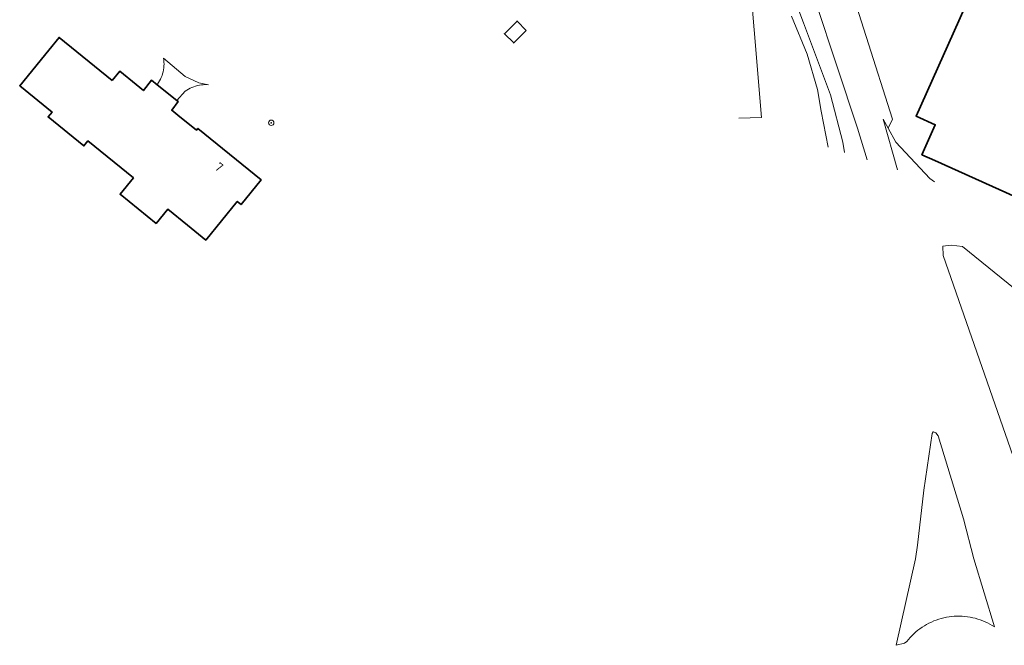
# Model space of a CAD drawing. Extents: x 152761 to 155748, y 459947 to 462743.
# Tile 45 of 256: x 153895 to 154042, y 459987 to 460081. Entities that reach past the tile are written whole.
import ezdxf
from ezdxf.enums import TextEntityAlignment as Align

# ---------------------------------------------------------------- set-up
doc = ezdxf.new("R2010")
doc.units = 0
doc.header["$LTSCALE"] = 0.75
doc.layers.get('0').update_dxf_attribs({"linetype": 'CONTINUOUS'})
for name, color, linetype, lineweight in [('B-RO-GR-BEPLANTING_CULTUUR_BOSPLANTSOEN-GV', 251, 'CONTINUOUS', 18), ('B-RO-GR-BOOM-S', 96, 'CONTINUOUS', 25), ('B-RO-GR-BOS_GEMENGD-GV', 251, 'CONTINUOUS', 13), ('B-RO-OG-BEBOUWING-GV', 6, 'CONTINUOUS', 35), ('B-RO-OG-BEBOUWING-T18', 1, 'CONTINUOUS', 18), ('B-RO-OG-BEBOUWING_SCHUUR-GV', 251, 'CONTINUOUS', 35), ('B-RO-OG-TERREIN_CULTUURSCHEIDING-GV', 251, 'CONTINUOUS', 18), ('B-RO-VH-VERHARDING_BETONSTRAATSTEEN-GV', 251, 'CONTINUOUS', 18), ('B-RO-VH-VERHARDING_FUNDERING_ZAND-GV', 251, 'CONTINUOUS', 18)]:
    doc.layers.add(name, color=color, linetype=linetype, lineweight=lineweight)
doc.styles.add('NLCS-ISO-M200-T18', font='NLCS-ISO.ttf', dxfattribs={"height": 0.36})

# ---------------------------------------------------------------- blocks, each defined once
blk = doc.blocks.new('SGR-BOOM_01-SO')
at = {"linetype": 'ByBlock', "lineweight": 18}
h = blk.add_hatch(color=0, dxfattribs=at)
h.dxf.hatch_style = 1
edge = h.paths.add_edge_path()
edge.add_arc((0, 0), 0.25, 0, 360)
at = {"color": 0, "linetype": 'ByBlock', "lineweight": 18}
for radius in [2, 0.25]:
    blk.add_circle((0, 0), radius, dxfattribs=at)

msp = doc.modelspace()

# ---------------------------------------------------------------- linework, layer by layer
at = {"layer": 'B-RO-GR-BEPLANTING_CULTUUR_BOSPLANTSOEN-GV', "flags": 128}
msp.add_lwpolyline([(154036.107, 460046.624), (154034.392, 460046.831), (154033.179, 460046.719), (154033.185, 460045.291), (154046.776, 460006.429), (154047.996, 460009.216), (154050.361, 460013.709), (154053.609, 460020.467), (154053.107, 460013.929), (154052.798, 460010.489), (154052.821, 460008.807), (154065.339, 460012.83), (154069.244, 460014.081), (154058.429, 460028.581)], close=True, dxfattribs=at)
at = {"layer": 'B-RO-GR-BOS_GEMENGD-GV', "flags": 128}
for points in [[(154003.885, 460092.146), (154006.07, 460065.94), (154002.688, 460065.825)], [(154018.436, 460060.691), (154018.229, 460062.229), (154016.386, 460069.294), (154012.314, 460080.078), (154008.173, 460091.036)], [(154010.531, 460081.071), (154012.904, 460075.371), (154014.416, 460070.075), (154014.95, 460066.84), (154016.023, 460061.478)], [(154016.023, 460061.478), (154014.95, 460066.84), (154014.416, 460070.075), (154012.904, 460075.371), (154010.531, 460081.071)]]:
    msp.add_lwpolyline(points, dxfattribs=at)
at = {"layer": 'B-RO-OG-BEBOUWING-GV', "flags": 128}
for points in [[(154106.856, 460152.346), (154077.038, 460165.729), (154067.656, 460144.712), (154058.618, 460124.464), (154063.834, 460122.105), (154061.726, 460117.384), (154059.68, 460112.884), (154051.674, 460116.461), (154029.162, 460066.113), (154032.025, 460064.821), (154030.019, 460060.34), (154031.947, 460059.474), (154059.812, 460046.962)], [(153909.017, 460071.429), (153901.073, 460077.885), (153899.535, 460075.993), (153895.191, 460070.648), (153900.026, 460066.719), (153899.441, 460066), (153904.782, 460061.658), (153905.39, 460062.406), (153912.185, 460056.884), (153910.206, 460054.447), (153915.577, 460050.086), (153917.309, 460052.219), (153920.257, 460049.823), (153923, 460047.594), (153927.698, 460053.375), (153928.287, 460052.895), (153931.295, 460056.596), (153921.826, 460064.289), (153921.592, 460064.001), (153918.804, 460066.266), (153917.91, 460066.993), (153918.894, 460068.305), (153918.698, 460068.459), (153915.733, 460070.801), (153914.88, 460071.474), (153913.682, 460069.945), (153912.589, 460070.833), (153910.146, 460072.818)]]:
    msp.add_lwpolyline(points, close=True, dxfattribs=at)
at = {"layer": 'B-RO-OG-BEBOUWING_SCHUUR-GV', "flags": 128}
msp.add_lwpolyline([(153970.905, 460078.926), (153969.526, 460080.308), (153967.643, 460078.428), (153969.022, 460077.046)], close=True, dxfattribs=at)
at = {"layer": 'B-RO-OG-TERREIN_CULTUURSCHEIDING-GV', "flags": 128}
for points in [[(154021.854, 460059.577), (154020.415, 460064.321), (154011.083, 460092.454)], [(154008.173, 460091.036), (154012.314, 460080.078), (154016.386, 460069.294), (154018.229, 460062.229), (154018.436, 460060.691)]]:
    msp.add_lwpolyline(points, dxfattribs=at)
msp.add_lwpolyline([(154032.089, 460018.81), (154031.785, 460018.97), (154031.696, 460018.969), (154031.572, 460018.719), (154030.304, 460010.251), (154029.393, 460002.035), (154029.077, 460000), (154026.157, 459987.069), (154027.403, 459987.407), (154027.772, 459987.624), (154028.019, 459987.932), (154028.278, 459988.23), (154028.549, 459988.517), (154028.832, 459988.793), (154029.125, 459989.057), (154029.429, 459989.309), (154029.743, 459989.549), (154030.066, 459989.775), (154030.398, 459989.988), (154030.739, 459990.188), (154031.087, 459990.374), (154031.443, 459990.545), (154031.805, 459990.702), (154032.174, 459990.845), (154032.547, 459990.972), (154032.926, 459991.083), (154033.309, 459991.18), (154033.695, 459991.261), (154034.085, 459991.326), (154034.476, 459991.375), (154034.87, 459991.408), (154035.264, 459991.426), (154035.659, 459991.427), (154036.053, 459991.413), (154036.447, 459991.382), (154036.839, 459991.335), (154037.229, 459991.273), (154037.616, 459991.195), (154037.999, 459991.101), (154038.379, 459990.992), (154038.753, 459990.868), (154039.123, 459990.728), (154039.486, 459990.574), (154039.843, 459990.405), (154040.193, 459990.222), (154040.535, 459990.024), (154040.862, 459989.817), (154037.771, 460000), (154036.268, 460005.956), (154032.448, 460018.383)], close=True, dxfattribs=at)
at = {"layer": 'B-RO-VH-VERHARDING_BETONSTRAATSTEEN-GV', "flags": 128}
msp.add_lwpolyline([(153919.935, 460072.061), (153916.698, 460074.78), (153916.736, 460074.49), (153916.757, 460074.198), (153916.762, 460073.905), (153916.751, 460073.613), (153916.724, 460073.321), (153916.682, 460073.031), (153916.624, 460072.745), (153916.549, 460072.461), (153916.46, 460072.182), (153916.356, 460071.909), (153916.237, 460071.641), (153916.103, 460071.381), (153915.955, 460071.128), (153915.794, 460070.883), (153915.733, 460070.801), (153918.698, 460068.459), (153919.911, 460069.829), (153920.155, 460069.992), (153920.407, 460070.142), (153920.666, 460070.278), (153920.933, 460070.4), (153921.206, 460070.507), (153921.484, 460070.599), (153921.768, 460070.675), (153922.054, 460070.736), (153922.344, 460070.781), (153922.636, 460070.811), (153922.929, 460070.824), (153923.222, 460070.822), (153923.408, 460070.812), (153921.965, 460071.098)], close=True, dxfattribs=at)
at = {"layer": 'B-RO-VH-VERHARDING_FUNDERING_ZAND-GV', "flags": 128}
for points in [[(154026.389, 460058.098), (154024.248, 460065.677), (154024.976, 460064.332), (154025.633, 460065.677), (154013.837, 460102.77), (154010.036, 460114.677), (154004.319, 460132.584), (154003.282, 460135.45), (154001.757, 460134.836), (154000.928, 460134.502), (154000.535, 460134.344), (154000.411, 460133.184), (154000.437, 460127.15), (154001.539, 460119.906), (154005.268, 460107.925), (154011.083, 460092.454), (154020.415, 460064.321), (154021.854, 460059.577)], [(154031.922, 460056.294), (154031.23, 460056.816), (154026.119, 460062.221), (154024.976, 460064.332), (154024.248, 460065.677), (154026.389, 460058.098)]]:
    msp.add_lwpolyline(points, dxfattribs=at)
msp.add_lwpolyline([(154027.772, 459987.624), (154027.403, 459987.407), (154026.157, 459987.069), (154029.077, 460000), (154029.393, 460002.035), (154030.304, 460010.251), (154031.572, 460018.719), (154031.696, 460018.969), (154031.785, 460018.97), (154032.089, 460018.81), (154032.448, 460018.383), (154036.268, 460005.956), (154037.771, 460000), (154040.862, 459989.817), (154040.535, 459990.024), (154040.193, 459990.222), (154039.843, 459990.405), (154039.486, 459990.574), (154039.123, 459990.728), (154038.753, 459990.868), (154038.379, 459990.992), (154037.999, 459991.101), (154037.616, 459991.195), (154037.229, 459991.273), (154036.839, 459991.335), (154036.447, 459991.382), (154036.053, 459991.413), (154035.659, 459991.427), (154035.264, 459991.426), (154034.87, 459991.408), (154034.476, 459991.375), (154034.085, 459991.326), (154033.695, 459991.261), (154033.309, 459991.18), (154032.926, 459991.083), (154032.547, 459990.972), (154032.174, 459990.845), (154031.805, 459990.702), (154031.443, 459990.545), (154031.087, 459990.374), (154030.739, 459990.188), (154030.398, 459989.988), (154030.066, 459989.775), (154029.743, 459989.549), (154029.429, 459989.309), (154029.125, 459989.057), (154028.832, 459988.793), (154028.549, 459988.517), (154028.278, 459988.23), (154028.019, 459987.932)], close=True, dxfattribs=at)

# ---------------------------------------------------------------- block references
at = {"layer": 'B-RO-GR-BOOM-S', "xscale": 0.2, "yscale": 0.2, "zscale": 0.2}
msp.add_blockref('SGR-BOOM_01-SO', (153932.785, 460065.126), dxfattribs=at)

# ---------------------------------------------------------------- texts
at = {"layer": 'B-RO-OG-BEBOUWING-T18', "style": 'NLCS-ISO-M200-T18'}
msp.add_text('7', height=1.35, rotation=320.9, dxfattribs=at).set_placement((153924.984, 460058.502), align=Align.MIDDLE)

doc.saveas('drawing.dxf')
